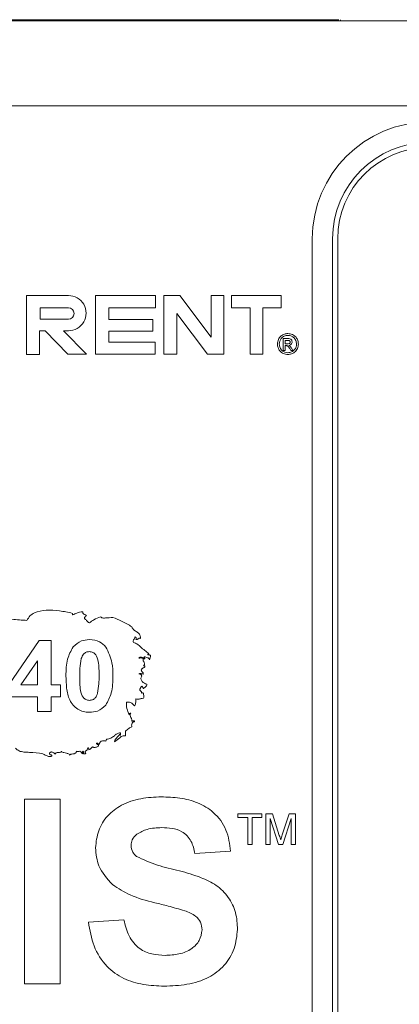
# Paper-space layout 'Sheet1' of a CAD drawing. Header units: millimetres. Extents: x 0 to 432, y 0 to 279.
# Tile 8 of 90: x 157 to 172, y 77 to 114. Entities that reach past the tile are written whole.
import ezdxf

# ---------------------------------------------------------------- set-up
doc = ezdxf.new("R2010")
doc.units = ezdxf.units.MM
doc.header["$LTSCALE"] = 0.5

psp = doc.layouts.new('Sheet1')

# ---------------------------------------------------------------- linework, layer by layer
at = {"color": 7, "linetype": 'Continuous', "lineweight": 15}
for p, q in [((156.973, 113.811), (169.397, 113.811)), ((156.973, 113.773), (225.553, 113.773)), ((169.467, 113.811), (169.467, 113.773)), ((225.553, 110.572), (156.973, 110.572)), ((168.403, 105.581), (168.403, 69.767)), ((169.165, 105.581), (169.165, 69.767)), ((169.355, 105.581), (169.355, 69.767)), ((159.239, 103.441), (157.671, 103.441)), ((157.671, 103.441), (157.671, 101.225)), ((162.511, 103.441), (160.258, 103.441)), ((160.258, 103.441), (160.258, 101.236)), ((162.511, 102.985), (162.511, 103.441)), ((163.421, 103.441), (162.828, 103.441)), ((162.828, 103.441), (162.828, 101.236)), ((164.602, 101.877), (163.421, 103.441)), ((165.084, 103.441), (164.602, 103.441)), ((164.602, 103.441), (164.602, 101.877)), ((165.084, 101.236), (165.084, 103.441)), ((167.234, 103.441), (165.368, 103.441)), ((165.368, 103.441), (165.368, 102.985)), ((167.234, 102.985), (167.234, 103.441)), ((158.174, 102.985), (158.174, 102.554)), ((159.239, 102.985), (158.174, 102.985)), ((160.754, 102.539), (160.754, 102.985)), ((160.754, 102.985), (162.511, 102.985)), ((165.368, 102.985), (166.063, 102.985)), ((166.063, 102.985), (166.063, 101.236)), ((166.538, 101.236), (166.538, 102.985)), ((166.538, 102.985), (167.234, 102.985)), ((158.174, 102.554), (159.239, 102.554)), ((162.408, 102.539), (160.754, 102.539)), ((162.408, 102.11), (162.408, 102.539)), ((163.31, 102.771), (164.47, 101.236)), ((163.31, 101.236), (163.31, 102.771)), ((158.16, 101.225), (158.16, 102.123)), ((158.16, 102.123), (158.371, 102.123)), ((158.371, 102.123), (159.225, 101.236)), ((159.915, 101.236), (159.061, 102.123)), ((159.061, 102.123), (159.239, 102.123)), ((160.754, 102.11), (162.408, 102.11)), ((160.754, 101.692), (160.754, 102.11)), ((167.308, 101.828), (167.458, 101.828)), ((167.308, 101.384), (167.308, 101.828)), ((162.498, 101.692), (160.754, 101.692)), ((162.498, 101.236), (162.498, 101.692)), ((167.46, 101.759), (167.377, 101.759)), ((167.377, 101.759), (167.377, 101.631)), ((167.377, 101.631), (167.465, 101.631)), ((167.377, 101.562), (167.377, 101.384)), ((167.422, 101.562), (167.377, 101.562)), ((167.593, 101.384), (167.552, 101.45)), ((167.62, 101.466), (167.673, 101.384)), ((157.671, 101.225), (158.16, 101.225)), ((159.225, 101.236), (159.915, 101.236)), ((160.258, 101.236), (162.498, 101.236)), ((162.828, 101.236), (163.31, 101.236)), ((164.47, 101.236), (165.084, 101.236)), ((166.063, 101.236), (166.538, 101.236)), ((167.377, 101.384), (167.308, 101.384)), ((167.673, 101.384), (167.593, 101.384)), ((157.004, 88.815), (158.145, 90.476)), ((158.145, 90.476), (158.595, 90.476)), ((158.595, 90.476), (158.595, 88.816)), ((158.076, 89.714), (157.459, 88.816)), ((158.076, 88.816), (158.076, 89.714)), ((157.459, 88.816), (158.076, 88.816)), ((158.595, 88.816), (158.94, 88.816)), ((158.94, 88.816), (158.94, 88.367)), ((158.076, 88.367), (157.004, 88.367)), ((158.076, 87.814), (158.076, 88.367)), ((158.94, 88.367), (158.595, 88.367)), ((158.595, 88.367), (158.595, 87.814)), ((158.595, 87.814), (158.076, 87.814)), ((161.193, 87.011), (161.193, 86.917)), ((157.592, 84.512), (158.926, 84.512)), ((157.592, 77.578), (157.592, 84.512)), ((158.926, 84.512), (158.926, 77.578)), ((165.607, 83.832), (165.607, 83.966)), ((165.607, 83.966), (166.511, 83.966)), ((165.977, 83.832), (165.607, 83.832)), ((165.977, 82.81), (165.977, 83.832)), ((166.511, 83.832), (166.14, 83.832)), ((166.14, 83.832), (166.14, 82.81)), ((166.511, 83.966), (166.511, 83.832)), ((166.659, 82.81), (166.659, 83.966)), ((166.659, 83.966), (166.904, 83.966)), ((167.128, 82.81), (166.822, 83.788)), ((166.822, 83.788), (166.822, 82.81)), ((166.904, 83.966), (167.162, 83.155)), ((167.271, 83.169), (167.527, 83.966)), ((167.607, 83.788), (167.299, 82.81)), ((167.527, 83.966), (167.77, 83.966)), ((167.607, 82.81), (167.607, 83.788)), ((167.77, 83.966), (167.77, 82.81)), ((165.327, 82.556), (163.993, 82.467)), ((166.14, 82.81), (165.977, 82.81)), ((166.822, 82.81), (166.659, 82.81)), ((167.299, 82.81), (167.128, 82.81)), ((167.77, 82.81), (167.607, 82.81)), ((159.993, 79.889), (161.326, 79.978)), ((158.926, 77.578), (157.592, 77.578))]:
    psp.add_line(p, q, dxfattribs=at)
for centre, radius, start, end in [((172.784, 105.581), 4.382, 90, 180), ((172.784, 105.581), 3.62, 90, 180), ((172.784, 105.581), 3.429, 90, 180), ((159.246, 102.782), 0.659, 269.4021, 90.5979), ((159.239, 102.769), 0.215, 270, 90)]:
    psp.add_arc(centre, radius, start, end, dxfattribs=at)
for points, knots in [([(167.091, 101.621), (167.098, 101.679), (167.114, 101.794), (167.217, 101.926), (167.349, 102.001), (167.44, 102.011), (167.486, 102.016)], [0, 0, 0, 0, 0.279641, 0.559096, 0.779609, 1, 1, 1, 1]), ([(167.486, 101.947), (167.438, 101.94), (167.343, 101.928), (167.234, 101.842), (167.172, 101.733), (167.164, 101.658), (167.16, 101.621)], [0, 0, 0, 0, 0.279652, 0.559055, 0.779611, 1, 1, 1, 1]), ([(167.458, 101.828), (167.502, 101.829), (167.558, 101.83), (167.61, 101.79), (167.635, 101.756), (167.64, 101.724), (167.644, 101.702)], [0, 0, 0, 0, 0.4993088, 0.6249217, 0.7506665, 1, 1, 1, 1]), ([(167.486, 102.016), (167.544, 102.008), (167.659, 101.993), (167.791, 101.889), (167.866, 101.757), (167.876, 101.666), (167.881, 101.621)], [0, 0, 0, 0, 0.2797098, 0.55908, 0.7796164, 1, 1, 1, 1]), ([(167.812, 101.621), (167.805, 101.668), (167.793, 101.764), (167.707, 101.873), (167.598, 101.934), (167.523, 101.943), (167.486, 101.947)], [0, 0, 0, 0, 0.2796561, 0.5591284, 0.7796464, 1, 1, 1, 1]), ([(167.486, 101.226), (167.428, 101.233), (167.312, 101.249), (167.181, 101.353), (167.105, 101.484), (167.095, 101.575), (167.091, 101.621)], [0, 0, 0, 0, 0.2796595, 0.5590936, 0.7796194, 1, 1, 1, 1]), ([(167.16, 101.621), (167.166, 101.573), (167.179, 101.477), (167.265, 101.369), (167.373, 101.307), (167.448, 101.299), (167.486, 101.295)], [0, 0, 0, 0, 0.279639, 0.559112, 0.779634, 1, 1, 1, 1]), ([(167.483, 101.545), (167.472, 101.551), (167.453, 101.561), (167.431, 101.562), (167.422, 101.562)], [0, 0, 0, 0, 0.558349, 1, 1, 1, 1]), ([(167.575, 101.696), (167.574, 101.702), (167.573, 101.714), (167.564, 101.731), (167.55, 101.744), (167.516, 101.76), (167.485, 101.76), (167.46, 101.759)], [0, 0, 0, 0, 0.124959, 0.249889, 0.374966, 0.500219, 1, 1, 1, 1]), ([(167.465, 101.631), (167.49, 101.631), (167.52, 101.632), (167.553, 101.648), (167.565, 101.661), (167.573, 101.678), (167.574, 101.69), (167.575, 101.696)], [0, 0, 0, 0, 0.499229, 0.624252, 0.749529, 0.874759, 1, 1, 1, 1]), ([(167.552, 101.45), (167.54, 101.468), (167.518, 101.501), (167.493, 101.532), (167.483, 101.545)], [0, 0, 0, 0, 0.560075, 1, 1, 1, 1]), ([(167.881, 101.621), (167.873, 101.563), (167.858, 101.447), (167.754, 101.315), (167.622, 101.24), (167.531, 101.231), (167.486, 101.226)], [0, 0, 0, 0, 0.2796497, 0.5591282, 0.7796223, 1, 1, 1, 1]), ([(167.486, 101.295), (167.534, 101.301), (167.629, 101.314), (167.737, 101.4), (167.8, 101.508), (167.808, 101.583), (167.812, 101.621)], [0, 0, 0, 0, 0.279643, 0.559141, 0.779648, 1, 1, 1, 1]), ([(167.644, 101.702), (167.642, 101.684), (167.637, 101.646), (167.604, 101.603), (167.562, 101.578), (167.533, 101.574), (167.518, 101.572)], [0, 0, 0, 0, 0.279466, 0.559261, 0.779442, 1, 1, 1, 1]), ([(167.518, 101.572), (167.526, 101.568), (167.539, 101.563), (167.551, 101.553), (167.556, 101.549)], [0, 0, 0, 0, 0.5601809, 1, 1, 1, 1]), ([(167.556, 101.549), (167.569, 101.535), (167.592, 101.508), (167.612, 101.479), (167.62, 101.466)], [0, 0, 0, 0, 0.559752, 1, 1, 1, 1]), ([(159.391, 91.499), (159.23, 91.535), (158.905, 91.608), (158.42, 91.637), (158.032, 91.569), (157.785, 91.412), (157.717, 91.295), (157.682, 91.236)], [0, 0, 0, 0, 0.266402, 0.540027, 0.782904, 0.891425, 1, 1, 1, 1]), ([(159.409, 91.443), (159.407, 91.443), (159.402, 91.444), (159.398, 91.449), (159.395, 91.456), (159.392, 91.472), (159.391, 91.487), (159.391, 91.499)], [0, 0, 0, 0, 0.110499, 0.210919, 0.319208, 0.441551, 1, 1, 1, 1]), ([(159.785, 91.555), (159.743, 91.554), (159.664, 91.553), (159.541, 91.501), (159.459, 91.464), (159.409, 91.443)], [0, 0, 0, 0, 0.318887, 0.588203, 1, 1, 1, 1]), ([(159.918, 91.405), (159.911, 91.416), (159.897, 91.439), (159.858, 91.453), (159.822, 91.466), (159.795, 91.485), (159.784, 91.509), (159.781, 91.53), (159.784, 91.546), (159.785, 91.555)], [0, 0, 0, 0, 0.171528, 0.350976, 0.534652, 0.705126, 0.785492, 0.880291, 1, 1, 1, 1]), ([(159.842, 91.31), (159.843, 91.32), (159.844, 91.337), (159.857, 91.359), (159.881, 91.382), (159.902, 91.395), (159.918, 91.405)], [0, 0, 0, 0, 0.215864, 0.399796, 0.576434, 1, 1, 1, 1]), ([(157.682, 91.236), (157.492, 91.245), (157.164, 91.259), (156.842, 91.322), (156.706, 91.348)], [0, 0, 0, 0, 0.579169, 1, 1, 1, 1]), ([(160.029, 91.142), (160.007, 91.152), (159.962, 91.172), (159.916, 91.247), (159.87, 91.286), (159.842, 91.31)], [0, 0, 0, 0, 0.287456, 0.566179, 1, 1, 1, 1]), ([(160.443, 91.367), (160.358, 91.334), (160.211, 91.276), (160.084, 91.182), (160.029, 91.142)], [0, 0, 0, 0, 0.572068, 1, 1, 1, 1]), ([(160.912, 91.348), (160.82, 91.339), (160.702, 91.328), (160.563, 91.322), (160.494, 91.33), (160.459, 91.355), (160.443, 91.367)], [0, 0, 0, 0, 0.5793246, 0.7354678, 0.8747868, 1, 1, 1, 1]), ([(161.626, 90.992), (161.499, 91.069), (161.271, 91.208), (161.023, 91.305), (160.912, 91.348)], [0, 0, 0, 0, 0.556843, 1, 1, 1, 1]), ([(161.945, 90.56), (161.946, 90.589), (161.947, 90.643), (161.906, 90.736), (161.813, 90.806), (161.687, 90.865), (161.646, 90.95), (161.626, 90.992)], [0, 0, 0, 0, 0.1570379, 0.2833569, 0.5190984, 0.758846, 1, 1, 1, 1]), ([(159.415, 90.237), (159.513, 90.327), (159.689, 90.489), (159.925, 90.504), (160.029, 90.51)], [0, 0, 0, 0, 0.5580826, 1, 1, 1, 1]), ([(160.029, 90.51), (160.164, 90.498), (160.403, 90.476), (160.572, 90.308), (160.646, 90.233)], [0, 0, 0, 0, 0.5595623, 1, 1, 1, 1]), ([(161.682, 90.409), (161.679, 90.424), (161.674, 90.449), (161.678, 90.484), (161.69, 90.511), (161.709, 90.537), (161.734, 90.568), (161.737, 90.599), (161.738, 90.616)], [0, 0, 0, 0, 0.197666, 0.345698, 0.470972, 0.589942, 0.778043, 1, 1, 1, 1]), ([(162.264, 89.978), (162.159, 90.061), (162.012, 90.177), (161.836, 90.348), (161.734, 90.388), (161.682, 90.409)], [0, 0, 0, 0, 0.553476, 0.770714, 1, 1, 1, 1]), ([(161.738, 90.616), (161.746, 90.612), (161.76, 90.605), (161.777, 90.592), (161.786, 90.577), (161.787, 90.56), (161.784, 90.542), (161.779, 90.529), (161.776, 90.522)], [0, 0, 0, 0, 0.22489, 0.395573, 0.537833, 0.658002, 0.807463, 1, 1, 1, 1]), ([(161.776, 90.522), (161.787, 90.52), (161.806, 90.517), (161.832, 90.522), (161.851, 90.534), (161.867, 90.546), (161.882, 90.556), (161.899, 90.562), (161.921, 90.564), (161.936, 90.561), (161.945, 90.56)], [0, 0, 0, 0, 0.180499, 0.3158533, 0.4341103, 0.5490721, 0.6405697, 0.7382747, 0.8529544, 1, 1, 1, 1]), ([(159.148, 89.149), (159.15, 89.365), (159.155, 89.75), (159.335, 90.088), (159.415, 90.237)], [0, 0, 0, 0, 0.56149, 1, 1, 1, 1]), ([(160.029, 90.061), (159.988, 90.057), (159.907, 90.048), (159.781, 89.959), (159.746, 89.858), (159.724, 89.796)], [0, 0, 0, 0, 0.280292, 0.560017, 1, 1, 1, 1]), ([(160.392, 89.144), (160.392, 89.325), (160.392, 89.598), (160.308, 89.916), (160.167, 90.046), (160.075, 90.056), (160.029, 90.061)], [0, 0, 0, 0, 0.501645, 0.751183, 0.875364, 1, 1, 1, 1]), ([(160.646, 90.233), (160.74, 90.041), (160.907, 89.695), (160.91, 89.313), (160.911, 89.144)], [0, 0, 0, 0, 0.5575605, 1, 1, 1, 1]), ([(162.227, 89.94), (162.226, 89.944), (162.225, 89.95), (162.226, 89.959), (162.229, 89.966), (162.236, 89.972), (162.248, 89.976), (162.258, 89.977), (162.264, 89.978)], [0, 0, 0, 0, 0.170006, 0.30247, 0.41268, 0.51645, 0.741654, 1, 1, 1, 1]), ([(162.32, 89.922), (162.314, 89.926), (162.3, 89.934), (162.268, 89.943), (162.244, 89.941), (162.227, 89.94)], [0, 0, 0, 0, 0.235141, 0.492774, 1, 1, 1, 1]), ([(159.724, 89.796), (159.703, 89.675), (159.666, 89.459), (159.666, 89.24), (159.666, 89.144)], [0, 0, 0, 0, 0.559541, 1, 1, 1, 1]), ([(161.888, 89.809), (161.892, 89.817), (161.9, 89.834), (161.927, 89.847), (161.957, 89.852), (161.999, 89.85), (162.037, 89.838), (162.063, 89.818), (162.074, 89.805), (162.076, 89.795), (162.077, 89.79)], [0, 0, 0, 0, 0.114631, 0.233801, 0.36675, 0.509386, 0.784105, 0.863409, 0.934322, 1, 1, 1, 1]), ([(162.039, 89.809), (162.024, 89.815), (161.999, 89.826), (161.947, 89.82), (161.911, 89.814), (161.888, 89.809)], [0, 0, 0, 0, 0.293939, 0.533129, 1, 1, 1, 1]), ([(162.058, 89.527), (162.065, 89.534), (162.079, 89.546), (162.093, 89.566), (162.101, 89.591), (162.098, 89.619), (162.081, 89.663), (162.047, 89.722), (162.042, 89.779), (162.039, 89.809)], [0, 0, 0, 0, 0.098561, 0.177371, 0.245085, 0.343142, 0.451179, 0.70418, 1, 1, 1, 1]), ([(162.077, 89.79), (162.085, 89.79), (162.094, 89.789), (162.104, 89.79), (162.107, 89.791), (162.109, 89.793), (162.11, 89.794), (162.111, 89.797), (162.11, 89.8), (162.107, 89.807), (162.1, 89.817), (162.093, 89.832), (162.089, 89.849), (162.093, 89.859), (162.095, 89.865)], [0, 0, 0, 0, 0.213314, 0.246887, 0.273174, 0.293702, 0.314989, 0.33604, 0.360962, 0.391196, 0.55818, 0.693318, 0.837257, 1, 1, 1, 1]), ([(162.095, 89.865), (162.135, 89.857), (162.192, 89.844), (162.257, 89.815), (162.279, 89.783), (162.282, 89.763), (162.283, 89.753)], [0, 0, 0, 0, 0.5192239, 0.7523823, 0.8671428, 1, 1, 1, 1]), ([(162.283, 89.753), (162.291, 89.765), (162.306, 89.791), (162.319, 89.849), (162.32, 89.893), (162.32, 89.922)], [0, 0, 0, 0, 0.242243, 0.511632, 1, 1, 1, 1]), ([(161.888, 89.227), (161.904, 89.233), (161.933, 89.243), (161.991, 89.228), (162.032, 89.216), (162.058, 89.208)], [0, 0, 0, 0, 0.2768998, 0.5299238, 1, 1, 1, 1]), ([(162.001, 89.133), (161.995, 89.146), (161.984, 89.172), (161.945, 89.207), (161.91, 89.219), (161.888, 89.227)], [0, 0, 0, 0, 0.279218, 0.546599, 1, 1, 1, 1]), ([(162.058, 89.208), (162.055, 89.227), (162.052, 89.258), (162.027, 89.293), (162.005, 89.312), (161.989, 89.331), (161.981, 89.352), (161.978, 89.381), (161.981, 89.402), (161.982, 89.414)], [0, 0, 0, 0, 0.242091, 0.406036, 0.54527, 0.626374, 0.717907, 0.836293, 1, 1, 1, 1]), ([(161.982, 89.414), (161.988, 89.415), (162.001, 89.415), (162.023, 89.427), (162.06, 89.454), (162.092, 89.475), (162.114, 89.49)], [0, 0, 0, 0, 0.110624, 0.241477, 0.489702, 1, 1, 1, 1]), ([(162.114, 89.49), (162.114, 89.493), (162.115, 89.498), (162.115, 89.506), (162.113, 89.513), (162.108, 89.519), (162.099, 89.523), (162.083, 89.527), (162.069, 89.527), (162.058, 89.527)], [0, 0, 0, 0, 0.111974, 0.202586, 0.278383, 0.37979, 0.484865, 0.602174, 1, 1, 1, 1]), ([(160.029, 87.779), (159.952, 87.784), (159.798, 87.794), (159.583, 87.89), (159.406, 88.042), (159.242, 88.306), (159.161, 88.689), (159.152, 88.996), (159.148, 89.149)], [0, 0, 0, 0, 0.125048, 0.249935, 0.374899, 0.499762, 0.749518, 1, 1, 1, 1]), ([(159.666, 89.144), (159.667, 88.962), (159.667, 88.69), (159.75, 88.372), (159.892, 88.243), (159.983, 88.234), (160.029, 88.229)], [0, 0, 0, 0, 0.501685, 0.751273, 0.87534, 1, 1, 1, 1]), ([(160.335, 88.493), (160.355, 88.614), (160.393, 88.829), (160.392, 89.048), (160.392, 89.144)], [0, 0, 0, 0, 0.559537, 1, 1, 1, 1]), ([(160.911, 89.144), (160.909, 88.927), (160.905, 88.541), (160.724, 88.202), (160.644, 88.053)], [0, 0, 0, 0, 0.561493, 1, 1, 1, 1]), ([(162.189, 88.832), (162.156, 88.843), (162.087, 88.864), (162.018, 88.925), (161.979, 88.986), (161.964, 89.035), (161.969, 89.089), (161.99, 89.118), (162.001, 89.133)], [0, 0, 0, 0, 0.243603, 0.507673, 0.633081, 0.751, 0.867926, 1, 1, 1, 1]), ([(162.058, 88.663), (162.086, 88.691), (162.122, 88.726), (162.167, 88.767), (162.185, 88.796), (162.187, 88.82), (162.189, 88.832)], [0, 0, 0, 0, 0.540936, 0.68222, 0.828671, 1, 1, 1, 1]), ([(160.029, 88.229), (160.07, 88.233), (160.152, 88.241), (160.278, 88.33), (160.313, 88.431), (160.335, 88.493)], [0, 0, 0, 0, 0.280337, 0.560026, 1, 1, 1, 1]), ([(161.926, 88.608), (161.926, 88.621), (161.925, 88.646), (161.936, 88.68), (161.962, 88.716), (161.985, 88.74), (162.001, 88.757)], [0, 0, 0, 0, 0.233713, 0.424964, 0.599453, 1, 1, 1, 1]), ([(161.982, 88.494), (161.984, 88.504), (161.988, 88.52), (161.986, 88.543), (161.979, 88.561), (161.959, 88.583), (161.941, 88.597), (161.926, 88.608)], [0, 0, 0, 0, 0.205635, 0.3625138, 0.4928339, 0.614577, 1, 1, 1, 1]), ([(162.058, 88.494), (162.053, 88.498), (162.044, 88.504), (162.03, 88.51), (162.015, 88.512), (161.998, 88.506), (161.988, 88.498), (161.982, 88.494)], [0, 0, 0, 0, 0.214696, 0.39164, 0.551112, 0.751538, 1, 1, 1, 1]), ([(162.001, 88.757), (162.015, 88.743), (162.035, 88.723), (162.054, 88.69), (162.056, 88.673), (162.058, 88.663)], [0, 0, 0, 0, 0.531534, 0.748933, 1, 1, 1, 1]), ([(162.058, 88.307), (162.065, 88.324), (162.078, 88.356), (162.067, 88.42), (162.061, 88.465), (162.058, 88.494)], [0, 0, 0, 0, 0.281255, 0.533479, 1, 1, 1, 1]), ([(161.42, 88.157), (161.448, 88.16), (161.499, 88.165), (161.569, 88.15), (161.645, 88.106), (161.689, 88.059), (161.72, 88.025)], [0, 0, 0, 0, 0.244716, 0.439814, 0.611567, 1, 1, 1, 1]), ([(161.532, 87.687), (161.494, 87.765), (161.421, 87.913), (161.42, 88.078), (161.42, 88.157)], [0, 0, 0, 0, 0.526004, 1, 1, 1, 1]), ([(161.72, 88.025), (161.73, 88.036), (161.751, 88.058), (161.763, 88.105), (161.77, 88.182), (161.774, 88.244), (161.776, 88.288)], [0, 0, 0, 0, 0.153545, 0.3259, 0.520533, 1, 1, 1, 1]), ([(161.776, 88.288), (161.797, 88.281), (161.833, 88.269), (161.883, 88.269), (161.927, 88.284), (161.983, 88.303), (162.029, 88.306), (162.058, 88.307)], [0, 0, 0, 0, 0.2327098, 0.3848958, 0.5170051, 0.7072232, 1, 1, 1, 1]), ([(160.644, 88.053), (160.546, 87.963), (160.37, 87.801), (160.134, 87.786), (160.029, 87.779)], [0, 0, 0, 0, 0.558064, 1, 1, 1, 1]), ([(161.588, 87.743), (161.581, 87.743), (161.568, 87.744), (161.551, 87.739), (161.54, 87.729), (161.534, 87.717), (161.531, 87.703), (161.532, 87.693), (161.532, 87.687)], [0, 0, 0, 0, 0.217882, 0.393826, 0.549822, 0.67814, 0.825335, 1, 1, 1, 1]), ([(161.626, 87.443), (161.623, 87.478), (161.618, 87.54), (161.577, 87.604), (161.561, 87.655), (161.564, 87.7), (161.579, 87.728), (161.588, 87.743)], [0, 0, 0, 0, 0.326472, 0.582849, 0.703121, 0.831547, 1, 1, 1, 1]), ([(161.626, 87.236), (161.62, 87.258), (161.609, 87.301), (161.627, 87.356), (161.65, 87.393), (161.67, 87.414), (161.694, 87.427), (161.712, 87.425), (161.72, 87.424)], [0, 0, 0, 0, 0.263988, 0.54225, 0.674032, 0.793264, 0.898941, 1, 1, 1, 1]), ([(161.72, 87.424), (161.721, 87.428), (161.722, 87.435), (161.722, 87.444), (161.72, 87.452), (161.714, 87.459), (161.703, 87.464), (161.687, 87.465), (161.664, 87.462), (161.644, 87.455), (161.631, 87.448), (161.628, 87.445), (161.626, 87.443)], [0, 0, 0, 0, 0.090193, 0.162075, 0.221587, 0.27546, 0.368091, 0.474065, 0.66105, 0.885898, 0.952934, 1, 1, 1, 1]), ([(160.668, 86.767), (160.727, 86.777), (160.839, 86.795), (160.957, 86.894), (161.066, 86.978), (161.15, 87), (161.193, 87.011)], [0, 0, 0, 0, 0.301192, 0.565082, 0.772559, 1, 1, 1, 1]), ([(161.382, 87.067), (161.422, 87.104), (161.478, 87.156), (161.559, 87.216), (161.603, 87.229), (161.626, 87.236)], [0, 0, 0, 0, 0.545642, 0.763896, 1, 1, 1, 1]), ([(161.382, 86.898), (161.383, 86.933), (161.385, 86.978), (161.393, 87.035), (161.386, 87.056), (161.382, 87.067)], [0, 0, 0, 0, 0.61958, 0.79921, 1, 1, 1, 1]), ([(160.293, 86.617), (160.298, 86.618), (160.307, 86.621), (160.321, 86.621), (160.333, 86.618), (160.344, 86.612), (160.356, 86.599), (160.367, 86.586), (160.382, 86.579), (160.393, 86.578), (160.401, 86.579), (160.406, 86.579)], [0, 0, 0, 0, 0.126362, 0.226265, 0.308757, 0.417253, 0.522181, 0.732368, 0.807626, 0.893939, 1, 1, 1, 1]), ([(160.368, 86.504), (160.369, 86.51), (160.372, 86.521), (160.372, 86.537), (160.367, 86.555), (160.35, 86.57), (160.329, 86.579), (160.312, 86.588), (160.298, 86.6), (160.295, 86.611), (160.293, 86.617)], [0, 0, 0, 0, 0.130193, 0.231527, 0.31447, 0.480254, 0.654094, 0.768757, 0.879414, 1, 1, 1, 1]), ([(160.406, 86.579), (160.407, 86.593), (160.409, 86.619), (160.427, 86.654), (160.454, 86.681), (160.499, 86.706), (160.569, 86.718), (160.622, 86.701), (160.649, 86.692)], [0, 0, 0, 0, 0.128755, 0.246435, 0.361494, 0.479335, 0.729586, 1, 1, 1, 1]), ([(160.649, 86.692), (160.65, 86.7), (160.65, 86.714), (160.661, 86.731), (160.669, 86.748), (160.668, 86.76), (160.668, 86.767)], [0, 0, 0, 0, 0.298888, 0.549687, 0.751164, 1, 1, 1, 1]), ([(161.176, 86.955), (161.133, 86.907), (161.073, 86.841), (160.986, 86.755), (160.975, 86.701), (160.969, 86.672)], [0, 0, 0, 0, 0.544303, 0.759173, 1, 1, 1, 1]), ([(160.969, 86.672), (161.037, 86.723), (161.124, 86.787), (161.228, 86.869), (161.3, 86.897), (161.353, 86.898), (161.382, 86.898)], [0, 0, 0, 0, 0.531025, 0.670451, 0.820473, 1, 1, 1, 1]), ([(161.193, 86.917), (161.192, 86.917), (161.189, 86.918), (161.186, 86.919), (161.183, 86.921), (161.181, 86.925), (161.178, 86.937), (161.176, 86.947), (161.176, 86.955)], [0, 0, 0, 0, 0.088801, 0.164661, 0.235163, 0.3435, 0.463438, 1, 1, 1, 1]), ([(157.251, 86.429), (157.294, 86.392), (157.386, 86.312), (157.581, 86.282), (157.88, 86.274), (158.117, 86.244), (158.283, 86.222)], [0, 0, 0, 0, 0.156582, 0.333512, 0.532656, 1, 1, 1, 1]), ([(158.528, 86.241), (158.535, 86.251), (158.549, 86.268), (158.579, 86.284), (158.61, 86.29), (158.652, 86.285), (158.701, 86.26), (158.723, 86.222), (158.734, 86.204)], [0, 0, 0, 0, 0.13879, 0.263475, 0.383549, 0.504351, 0.750729, 1, 1, 1, 1]), ([(158.621, 86.129), (158.621, 86.134), (158.62, 86.143), (158.616, 86.154), (158.611, 86.163), (158.6, 86.176), (158.581, 86.18), (158.56, 86.184), (158.546, 86.192), (158.537, 86.205), (158.531, 86.221), (158.529, 86.234), (158.528, 86.241)], [0, 0, 0, 0, 0.09248, 0.166566, 0.22726, 0.279765, 0.474318, 0.575362, 0.679929, 0.761424, 0.864326, 1, 1, 1, 1]), ([(158.734, 86.204), (158.74, 86.215), (158.752, 86.237), (158.799, 86.262), (158.862, 86.269), (158.924, 86.271), (158.961, 86.288), (158.974, 86.303), (158.977, 86.312), (158.979, 86.317)], [0, 0, 0, 0, 0.1328477, 0.2598851, 0.5351226, 0.7948767, 0.8989047, 0.9477566, 1, 1, 1, 1]), ([(158.979, 86.317), (158.991, 86.304), (159.018, 86.278), (159.086, 86.259), (159.155, 86.248), (159.221, 86.232), (159.271, 86.209), (159.289, 86.181), (159.297, 86.166)], [0, 0, 0, 0, 0.143353, 0.301161, 0.570861, 0.725195, 0.865052, 1, 1, 1, 1]), ([(159.297, 86.166), (159.298, 86.171), (159.298, 86.18), (159.306, 86.191), (159.318, 86.198), (159.353, 86.21), (159.415, 86.213), (159.482, 86.227), (159.52, 86.258), (159.536, 86.284), (159.539, 86.305), (159.541, 86.317)], [0, 0, 0, 0, 0.042496, 0.081027, 0.123298, 0.172773, 0.432251, 0.711207, 0.799467, 0.892, 1, 1, 1, 1]), ([(159.541, 86.317), (159.554, 86.312), (159.578, 86.304), (159.623, 86.299), (159.654, 86.31), (159.673, 86.317)], [0, 0, 0, 0, 0.305001, 0.553977, 1, 1, 1, 1]), ([(159.673, 86.317), (159.692, 86.3), (159.726, 86.271), (159.754, 86.237), (159.766, 86.222)], [0, 0, 0, 0, 0.560889, 1, 1, 1, 1]), ([(159.766, 86.222), (159.769, 86.223), (159.774, 86.225), (159.78, 86.229), (159.783, 86.235), (159.784, 86.242), (159.782, 86.251), (159.777, 86.263), (159.771, 86.276), (159.767, 86.289), (159.768, 86.298), (159.772, 86.305), (159.777, 86.312), (159.782, 86.315), (159.785, 86.317)], [0, 0, 0, 0, 0.079029, 0.139554, 0.18956, 0.237348, 0.326027, 0.428681, 0.599906, 0.691996, 0.779544, 0.841117, 0.91228, 1, 1, 1, 1]), ([(159.785, 86.317), (159.787, 86.316), (159.791, 86.315), (159.798, 86.31), (159.806, 86.296), (159.806, 86.271), (159.805, 86.246), (159.809, 86.228), (159.814, 86.221), (159.82, 86.217), (159.826, 86.215), (159.834, 86.215), (159.846, 86.217), (159.855, 86.22), (159.86, 86.222)], [0, 0, 0, 0, 0.041619, 0.079086, 0.154541, 0.340001, 0.561281, 0.634395, 0.698741, 0.73167, 0.768128, 0.810921, 0.892208, 1, 1, 1, 1]), ([(159.86, 86.222), (159.868, 86.223), (159.877, 86.224), (159.886, 86.228), (159.888, 86.229), (159.89, 86.231), (159.891, 86.233), (159.891, 86.237), (159.889, 86.241), (159.882, 86.251), (159.873, 86.262), (159.866, 86.276), (159.864, 86.287), (159.867, 86.298), (159.872, 86.308), (159.877, 86.313), (159.88, 86.317)], [0, 0, 0, 0, 0.177734, 0.204784, 0.226603, 0.244487, 0.260106, 0.286044, 0.316798, 0.378079, 0.556296, 0.651211, 0.747527, 0.817844, 0.899702, 1, 1, 1, 1]), ([(159.88, 86.317), (159.893, 86.324), (159.919, 86.339), (159.956, 86.383), (159.967, 86.423), (159.974, 86.448)], [0, 0, 0, 0, 0.271232, 0.538238, 1, 1, 1, 1]), ([(159.974, 86.448), (159.98, 86.444), (159.993, 86.435), (160.007, 86.408), (160.01, 86.386), (160.012, 86.372)], [0, 0, 0, 0, 0.253629, 0.518253, 1, 1, 1, 1]), ([(160.012, 86.372), (160.04, 86.389), (160.09, 86.42), (160.127, 86.466), (160.143, 86.486)], [0, 0, 0, 0, 0.560147, 1, 1, 1, 1]), ([(160.143, 86.486), (160.154, 86.478), (160.173, 86.463), (160.207, 86.454), (160.237, 86.456), (160.29, 86.475), (160.334, 86.491), (160.368, 86.504)], [0, 0, 0, 0, 0.169232, 0.301289, 0.420434, 0.543232, 1, 1, 1, 1]), ([(158.283, 86.222), (158.343, 86.189), (158.417, 86.147), (158.514, 86.114), (158.567, 86.112), (158.602, 86.123), (158.621, 86.129)], [0, 0, 0, 0, 0.568632, 0.698054, 0.835446, 1, 1, 1, 1]), ([(160.259, 82.686), (160.284, 82.904), (160.332, 83.34), (160.689, 83.913), (161.249, 84.338), (161.959, 84.568), (162.473, 84.59), (162.731, 84.601)], [0, 0, 0, 0, 0.18642, 0.372906, 0.559336, 0.77944, 1, 1, 1, 1]), ([(162.731, 84.601), (162.962, 84.593), (163.426, 84.578), (164.107, 84.408), (164.746, 84.028), (165.228, 83.376), (165.294, 82.83), (165.327, 82.556)], [0, 0, 0, 0, 0.187311, 0.374355, 0.560914, 0.780228, 1, 1, 1, 1]), ([(162.747, 83.445), (162.561, 83.44), (162.229, 83.429), (161.939, 83.27), (161.811, 83.2)], [0, 0, 0, 0, 0.560544, 1, 1, 1, 1]), ([(163.993, 82.467), (163.958, 82.63), (163.887, 82.955), (163.551, 83.309), (163.136, 83.431), (162.877, 83.44), (162.747, 83.445)], [0, 0, 0, 0, 0.280597, 0.558464, 0.778898, 1, 1, 1, 1]), ([(161.811, 83.2), (161.741, 83.135), (161.615, 83.02), (161.6, 82.853), (161.593, 82.779)], [0, 0, 0, 0, 0.558758, 1, 1, 1, 1]), ([(167.162, 83.155), (167.172, 83.123), (167.19, 83.067), (167.207, 83.01), (167.214, 82.985)], [0, 0, 0, 0, 0.5600019, 1, 1, 1, 1]), ([(167.214, 82.985), (167.225, 83.019), (167.243, 83.081), (167.263, 83.142), (167.271, 83.169)], [0, 0, 0, 0, 0.559997, 1, 1, 1, 1]), ([(160.9, 81.303), (160.696, 81.525), (160.331, 81.92), (160.281, 82.451), (160.259, 82.686)], [0, 0, 0, 0, 0.559266, 1, 1, 1, 1]), ([(161.593, 82.779), (161.606, 82.688), (161.629, 82.527), (161.747, 82.415), (161.799, 82.366)], [0, 0, 0, 0, 0.55848, 1, 1, 1, 1]), ([(161.799, 82.366), (162.056, 82.245), (162.571, 82.002), (163.413, 81.838), (164.159, 81.607), (164.811, 81.305), (165.274, 80.848), (165.559, 80.258), (165.582, 79.83), (165.594, 79.616)], [0, 0, 0, 0, 0.1662491, 0.3333475, 0.500378, 0.6254467, 0.7503048, 0.8749995, 1, 1, 1, 1]), ([(162.485, 80.623), (162.168, 80.703), (161.602, 80.846), (161.114, 81.164), (160.9, 81.303)], [0, 0, 0, 0, 0.560768, 1, 1, 1, 1]), ([(163.61, 80.321), (163.401, 80.381), (163.028, 80.489), (162.651, 80.582), (162.485, 80.623)], [0, 0, 0, 0, 0.559956, 1, 1, 1, 1]), ([(164.26, 79.602), (164.25, 79.7), (164.23, 79.897), (163.988, 80.173), (163.754, 80.265), (163.61, 80.321)], [0, 0, 0, 0, 0.279779, 0.559088, 1, 1, 1, 1]), ([(161.326, 79.978), (161.375, 79.772), (161.473, 79.361), (161.862, 78.886), (162.374, 78.671), (162.705, 78.654), (162.871, 78.645)], [0, 0, 0, 0, 0.280582, 0.559152, 0.779251, 1, 1, 1, 1]), ([(162.835, 77.489), (162.576, 77.499), (162.058, 77.52), (161.303, 77.741), (160.62, 78.224), (160.151, 78.986), (160.046, 79.588), (159.993, 79.889)], [0, 0, 0, 0, 0.18714, 0.373954, 0.560357, 0.779818, 1, 1, 1, 1]), ([(165.594, 79.616), (165.567, 79.372), (165.514, 78.884), (165.121, 78.241), (164.497, 77.76), (163.698, 77.521), (163.123, 77.5), (162.835, 77.489)], [0, 0, 0, 0, 0.186399, 0.372871, 0.559265, 0.779367, 1, 1, 1, 1]), ([(162.871, 78.645), (163.047, 78.652), (163.399, 78.666), (163.859, 78.854), (164.192, 79.188), (164.238, 79.464), (164.26, 79.602)], [0, 0, 0, 0, 0.281228, 0.561008, 0.781099, 1, 1, 1, 1])]:
    psp.add_open_spline(points, degree=3, knots=knots, dxfattribs=at)

doc.saveas('drawing.dxf')
